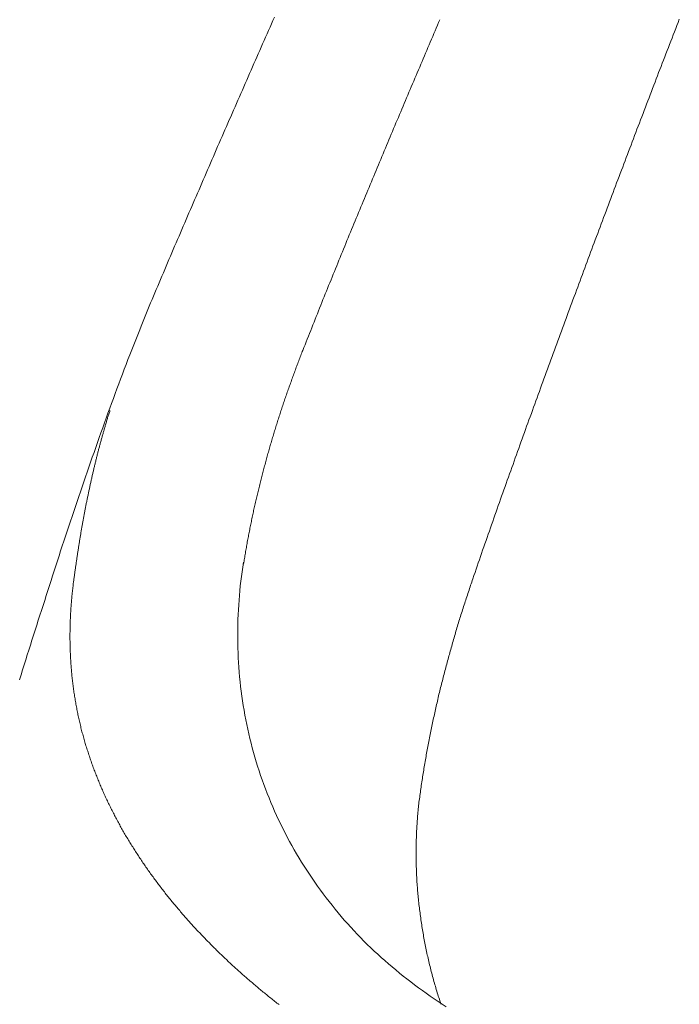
# Model space of a CAD drawing. Header units: millimetres. Extents: x -2274 to 12297, y -16157 to 26321.
# Tile 47 of 256: x -95 to -89, y -7069 to -7060. Entities that reach past the tile are written whole.
import ezdxf

# ---------------------------------------------------------------- set-up
doc = ezdxf.new("R2010")
doc.units = ezdxf.units.MM

msp = doc.modelspace()

# ---------------------------------------------------------------- linework, layer by layer
at = {"color": 253, "lineweight": 13}
for points in [[(-92.7693, -7059.8231, 0), (-92.7823, -7059.8527, 0), (-92.7953, -7059.8824, 0), (-92.8083, -7059.912, 0), (-92.8213, -7059.9417, 0), (-92.8343, -7059.9713, 0), (-92.8483, -7060.001, 0), (-92.8613, -7060.0306, 0), (-92.8743, -7060.0603, 0), (-92.8873, -7060.09, 0), (-92.9003, -7060.1196, 0), (-92.9133, -7060.1493, 0), (-92.9263, -7060.179, 0), (-92.9393, -7060.2087, 0), (-92.9523, -7060.2383, 0), (-92.9653, -7060.268, 0), (-92.9783, -7060.2977, 0), (-92.9913, -7060.3274, 0), (-93.0043, -7060.3571, 0), (-93.0173, -7060.3868, 0), (-93.0303, -7060.4165, 0), (-93.0433, -7060.4462, 0), (-93.0563, -7060.4759, 0), (-93.0693, -7060.5056, 0), (-93.0823, -7060.5353, 0), (-93.0953, -7060.565, 0), (-93.1083, -7060.5947, 0), (-93.1213, -7060.6244, 0), (-93.1343, -7060.6541, 0), (-93.1473, -7060.6839, 0), (-93.1603, -7060.7136, 0), (-93.1733, -7060.7433, 0), (-93.1863, -7060.773, 0), (-93.1993, -7060.8027, 0), (-93.2123, -7060.8325, 0), (-93.2253, -7060.8622, 0), (-93.2383, -7060.8919, 0), (-93.2513, -7060.9217, 0), (-93.2643, -7060.9514, 0), (-93.2773, -7060.9812, 0), (-93.2903, -7061.0109, 0), (-93.3033, -7061.0407, 0), (-93.3153, -7061.0704, 0), (-93.3283, -7061.1002, 0), (-93.3413, -7061.1299, 0), (-93.3543, -7061.1597, 0), (-93.3673, -7061.1894, 0), (-93.3803, -7061.2192, 0), (-93.3933, -7061.249, 0), (-93.4063, -7061.2787, 0), (-93.4183, -7061.3085, 0), (-93.4313, -7061.3383, 0), (-93.4443, -7061.3681, 0), (-93.4573, -7061.3978, 0), (-93.4703, -7061.4276, 0), (-93.4833, -7061.4574, 0), (-93.4953, -7061.4872, 0), (-93.5083, -7061.517, 0), (-93.5213, -7061.5468, 0), (-93.5343, -7061.5766, 0), (-93.5473, -7061.6063, 0), (-93.5593, -7061.6361, 0), (-93.5723, -7061.6659, 0), (-93.5853, -7061.6957, 0), (-93.5983, -7061.7255, 0), (-93.6103, -7061.7553, 0), (-93.6233, -7061.7851, 0), (-93.6363, -7061.815, 0), (-93.6493, -7061.8448, 0), (-93.6623, -7061.8746, 0), (-93.6743, -7061.9044, 0), (-93.6873, -7061.9342, 0), (-93.7003, -7061.964, 0), (-93.7133, -7061.9938, 0), (-93.7253, -7062.0237, 0), (-93.7383, -7062.0535, 0), (-93.7513, -7062.0833, 0), (-93.7633, -7062.1131, 0), (-93.7763, -7062.143, 0), (-93.7893, -7062.1728, 0), (-93.8013, -7062.2027, 0), (-93.8143, -7062.2326, 0), (-93.8273, -7062.2624, 0), (-93.8393, -7062.2923, 0), (-93.8523, -7062.3222, 0), (-93.8643, -7062.3521, 0), (-93.8773, -7062.3821, 0), (-93.8893, -7062.412, 0), (-93.9023, -7062.442, 0), (-93.9143, -7062.4719, 0), (-93.9263, -7062.5019, 0), (-93.9393, -7062.532, 0), (-93.9513, -7062.562, 0), (-93.9633, -7062.592, 0), (-93.9753, -7062.6221, 0), (-93.9873, -7062.6522, 0), (-93.9993, -7062.6823, 0), (-94.0113, -7062.7125, 0), (-94.0233, -7062.7426, 0), (-94.0353, -7062.7728, 0), (-94.0473, -7062.8031, 0)], [(-91.2873, -7059.8446, 0), (-91.2983, -7059.8696, 0), (-91.3083, -7059.8946, 0), (-91.3193, -7059.9196, 0), (-91.3303, -7059.9446, 0), (-91.3413, -7059.9696, 0), (-91.3513, -7059.9946, 0), (-91.3623, -7060.0196, 0), (-91.3733, -7060.0446, 0), (-91.3833, -7060.0696, 0), (-91.3943, -7060.0946, 0), (-91.4043, -7060.1196, 0), (-91.4153, -7060.1446, 0), (-91.4263, -7060.1696, 0), (-91.4363, -7060.1946, 0), (-91.4473, -7060.2196, 0), (-91.4583, -7060.2446, 0), (-91.4683, -7060.2696, 0), (-91.4793, -7060.2946, 0), (-91.4903, -7060.3197, 0), (-91.5003, -7060.3447, 0), (-91.5113, -7060.3697, 0), (-91.5213, -7060.3947, 0), (-91.5323, -7060.4197, 0), (-91.5433, -7060.4448, 0), (-91.5533, -7060.4698, 0), (-91.5643, -7060.4948, 0), (-91.5743, -7060.5199, 0), (-91.5853, -7060.5449, 0), (-91.5963, -7060.5699, 0), (-91.6063, -7060.595, 0), (-91.6173, -7060.62, 0), (-91.6273, -7060.645, 0), (-91.6383, -7060.6701, 0), (-91.6483, -7060.6951, 0), (-91.6593, -7060.7202, 0), (-91.6693, -7060.7452, 0), (-91.6803, -7060.7703, 0), (-91.6903, -7060.7953, 0), (-91.7013, -7060.8204, 0), (-91.7123, -7060.8454, 0), (-91.7223, -7060.8705, 0), (-91.7333, -7060.8955, 0), (-91.7433, -7060.9206, 0), (-91.7543, -7060.9457, 0), (-91.7643, -7060.9707, 0), (-91.7753, -7060.9958, 0), (-91.7853, -7061.0209, 0), (-91.7963, -7061.0459, 0), (-91.8063, -7061.071, 0), (-91.8173, -7061.0961, 0), (-91.8273, -7061.1211, 0), (-91.8383, -7061.1462, 0), (-91.8483, -7061.1713, 0), (-91.8593, -7061.1964, 0), (-91.8693, -7061.2215, 0), (-91.8793, -7061.2465, 0), (-91.8903, -7061.2716, 0), (-91.9003, -7061.2967, 0), (-91.9113, -7061.3218, 0), (-91.9213, -7061.3469, 0), (-91.9323, -7061.372, 0), (-91.9423, -7061.3971, 0), (-91.9533, -7061.4222, 0), (-91.9633, -7061.4473, 0), (-91.9733, -7061.4724, 0), (-91.9843, -7061.4975, 0), (-91.9943, -7061.5226, 0), (-92.0053, -7061.5477, 0), (-92.0153, -7061.5728, 0), (-92.0253, -7061.5979, 0), (-92.0363, -7061.623, 0), (-92.0463, -7061.6482, 0), (-92.0573, -7061.6733, 0), (-92.0673, -7061.6984, 0), (-92.0773, -7061.7235, 0), (-92.0883, -7061.7487, 0), (-92.0983, -7061.7738, 0), (-92.1083, -7061.7989, 0), (-92.1193, -7061.8241, 0), (-92.1293, -7061.8492, 0), (-92.1393, -7061.8743, 0), (-92.1503, -7061.8995, 0), (-92.1603, -7061.9246, 0), (-92.1703, -7061.9498, 0), (-92.1803, -7061.975, 0), (-92.1913, -7062.0001, 0), (-92.2013, -7062.0253, 0), (-92.2113, -7062.0504, 0), (-92.2213, -7062.0756, 0), (-92.2323, -7062.1008, 0), (-92.2423, -7062.126, 0), (-92.2523, -7062.1511, 0), (-92.2623, -7062.1763, 0), (-92.2733, -7062.2015, 0), (-92.2833, -7062.2267, 0), (-92.2933, -7062.2519, 0), (-92.3033, -7062.2771, 0), (-92.3133, -7062.3023, 0), (-92.3233, -7062.3275, 0), (-92.3343, -7062.3527, 0), (-92.3443, -7062.3779, 0), (-92.3543, -7062.4032, 0), (-92.3643, -7062.4284, 0), (-92.3743, -7062.4536, 0), (-92.3843, -7062.4789, 0), (-92.3943, -7062.5041, 0), (-92.4043, -7062.5294, 0), (-92.4143, -7062.5546, 0), (-92.4243, -7062.5799, 0), (-92.4343, -7062.6051, 0), (-92.4443, -7062.6304, 0), (-92.4543, -7062.6557, 0), (-92.4643, -7062.681, 0), (-92.4743, -7062.7063, 0), (-92.4843, -7062.7315, 0), (-92.4943, -7062.7568, 0), (-92.5043, -7062.7822, 0), (-92.5143, -7062.8075, 0)], [(-89.1433, -7059.8403, 0), (-89.1543, -7059.8684, 0), (-89.1653, -7059.8966, 0), (-89.1753, -7059.9247, 0), (-89.1863, -7059.9529, 0), (-89.1973, -7059.9811, 0), (-89.2083, -7060.0092, 0), (-89.2193, -7060.0374, 0), (-89.2303, -7060.0656, 0), (-89.2413, -7060.0937, 0), (-89.2523, -7060.1219, 0), (-89.2633, -7060.1501, 0), (-89.2733, -7060.1782, 0), (-89.2843, -7060.2064, 0), (-89.2953, -7060.2346, 0), (-89.3063, -7060.2628, 0), (-89.3173, -7060.291, 0), (-89.3283, -7060.3192, 0), (-89.3383, -7060.3473, 0), (-89.3493, -7060.3755, 0), (-89.3603, -7060.4037, 0), (-89.3713, -7060.4319, 0), (-89.3823, -7060.4601, 0), (-89.3933, -7060.4883, 0), (-89.4033, -7060.5165, 0), (-89.4143, -7060.5447, 0), (-89.4253, -7060.5729, 0), (-89.4363, -7060.6011, 0), (-89.4463, -7060.6293, 0), (-89.4573, -7060.6575, 0), (-89.4683, -7060.6858, 0), (-89.4793, -7060.714, 0), (-89.4903, -7060.7422, 0), (-89.5003, -7060.7704, 0), (-89.5113, -7060.7986, 0), (-89.5223, -7060.8268, 0), (-89.5333, -7060.8551, 0), (-89.5433, -7060.8833, 0), (-89.5543, -7060.9115, 0), (-89.5653, -7060.9397, 0), (-89.5753, -7060.968, 0), (-89.5863, -7060.9962, 0), (-89.5973, -7061.0244, 0), (-89.6083, -7061.0527, 0), (-89.6183, -7061.0809, 0), (-89.6293, -7061.1091, 0), (-89.6403, -7061.1374, 0), (-89.6503, -7061.1656, 0), (-89.6613, -7061.1939, 0), (-89.6723, -7061.2221, 0), (-89.6823, -7061.2504, 0), (-89.6933, -7061.2786, 0), (-89.7043, -7061.3069, 0), (-89.7143, -7061.3351, 0), (-89.7253, -7061.3634, 0), (-89.7363, -7061.3916, 0), (-89.7463, -7061.4199, 0), (-89.7573, -7061.4482, 0), (-89.7683, -7061.4764, 0), (-89.7783, -7061.5047, 0), (-89.7893, -7061.533, 0), (-89.7993, -7061.5612, 0), (-89.8103, -7061.5895, 0), (-89.8213, -7061.6178, 0), (-89.8313, -7061.646, 0), (-89.8423, -7061.6743, 0), (-89.8523, -7061.7026, 0), (-89.8633, -7061.7309, 0), (-89.8743, -7061.7592, 0), (-89.8843, -7061.7874, 0), (-89.8953, -7061.8157, 0), (-89.9053, -7061.844, 0), (-89.9163, -7061.8723, 0), (-89.9263, -7061.9006, 0), (-89.9373, -7061.9289, 0), (-89.9483, -7061.9572, 0), (-89.9583, -7061.9855, 0), (-89.9693, -7062.0138, 0), (-89.9793, -7062.0421, 0), (-89.9903, -7062.0704, 0), (-90.0003, -7062.0987, 0), (-90.0113, -7062.127, 0), (-90.0213, -7062.1553, 0), (-90.0323, -7062.1836, 0), (-90.0423, -7062.2119, 0), (-90.0533, -7062.2402, 0), (-90.0633, -7062.2686, 0), (-90.0743, -7062.2969, 0), (-90.0843, -7062.3252, 0), (-90.0953, -7062.3535, 0), (-90.1053, -7062.3818, 0), (-90.1163, -7062.4102, 0), (-90.1263, -7062.4385, 0), (-90.1373, -7062.4668, 0), (-90.1473, -7062.4951, 0), (-90.1573, -7062.5235, 0), (-90.1683, -7062.5518, 0), (-90.1783, -7062.5801, 0), (-90.1893, -7062.6085, 0), (-90.1993, -7062.6368, 0), (-90.2103, -7062.6652, 0), (-90.2203, -7062.6935, 0), (-90.2303, -7062.7219, 0), (-90.2413, -7062.7502, 0), (-90.2513, -7062.7785, 0), (-90.2623, -7062.8069, 0), (-90.2723, -7062.8352, 0), (-90.2823, -7062.8636, 0), (-90.2933, -7062.892, 0), (-90.3033, -7062.9203, 0), (-90.3143, -7062.9487, 0), (-90.3243, -7062.977, 0), (-90.3343, -7063.0054, 0), (-90.3453, -7063.0338, 0), (-90.3553, -7063.0621, 0), (-90.3653, -7063.0905, 0), (-90.3763, -7063.1189, 0), (-90.3863, -7063.1472, 0), (-90.3963, -7063.1756, 0), (-90.4073, -7063.204, 0), (-90.4173, -7063.2324, 0), (-90.4273, -7063.2608, 0), (-90.4383, -7063.2891, 0), (-90.4483, -7063.3175, 0), (-90.4583, -7063.3459, 0), (-90.4683, -7063.3743, 0), (-90.4793, -7063.4027, 0), (-90.4893, -7063.4311, 0), (-90.4993, -7063.4595, 0), (-90.5103, -7063.4879, 0), (-90.5203, -7063.5163, 0), (-90.5303, -7063.5447, 0), (-90.5403, -7063.5731, 0), (-90.5513, -7063.6015, 0), (-90.5613, -7063.6299, 0), (-90.5713, -7063.6583, 0), (-90.5813, -7063.6867, 0), (-90.5923, -7063.7151, 0), (-90.6023, -7063.7435, 0), (-90.6123, -7063.7719, 0), (-90.6223, -7063.8004, 0), (-90.6323, -7063.8288, 0), (-90.6433, -7063.8572, 0), (-90.6533, -7063.8856, 0), (-90.6633, -7063.9141, 0), (-90.6733, -7063.9425, 0), (-90.6833, -7063.971, 0), (-90.6933, -7063.9994, 0), (-90.7033, -7064.0278, 0), (-90.7143, -7064.0563, 0), (-90.7243, -7064.0847, 0), (-90.7343, -7064.1132, 0), (-90.7443, -7064.1417, 0), (-90.7543, -7064.1701, 0), (-90.7643, -7064.1986, 0), (-90.7743, -7064.2271, 0), (-90.7843, -7064.2555, 0), (-90.7943, -7064.284, 0), (-90.8043, -7064.3125, 0), (-90.8143, -7064.341, 0), (-90.8243, -7064.3695, 0), (-90.8343, -7064.398, 0), (-90.8443, -7064.4265, 0), (-90.8543, -7064.455, 0), (-90.8643, -7064.4835, 0), (-90.8743, -7064.512, 0), (-90.8843, -7064.5406, 0), (-90.8943, -7064.5691, 0), (-90.9043, -7064.5976, 0), (-90.9143, -7064.6262, 0), (-90.9233, -7064.6547, 0), (-90.9333, -7064.6832, 0), (-90.9433, -7064.7118, 0), (-90.9533, -7064.7404, 0), (-90.9633, -7064.7689, 0), (-90.9723, -7064.7975, 0), (-90.9823, -7064.8261, 0), (-90.9923, -7064.8547, 0)], [(-94.0473, -7062.8031, 0), (-94.0633, -7062.8465, 0), (-94.0803, -7062.89, 0), (-94.0973, -7062.9336, 0), (-94.1133, -7062.9771, 0), (-94.1303, -7063.0207, 0), (-94.1463, -7063.0643, 0), (-94.1633, -7063.108, 0), (-94.1793, -7063.1517, 0), (-94.1953, -7063.1954, 0), (-94.2113, -7063.2391, 0), (-94.2273, -7063.2828, 0), (-94.2433, -7063.3266, 0), (-94.2593, -7063.3704, 0), (-94.2753, -7063.4142, 0), (-94.2913, -7063.458, 0), (-94.3063, -7063.5019, 0), (-94.3223, -7063.5458, 0), (-94.3383, -7063.5897, 0), (-94.3533, -7063.6336, 0), (-94.3693, -7063.6776, 0), (-94.3843, -7063.7215, 0), (-94.4003, -7063.7655, 0), (-94.4153, -7063.8095, 0), (-94.4303, -7063.8536, 0), (-94.4453, -7063.8976, 0), (-94.4613, -7063.9417, 0), (-94.4763, -7063.9858, 0), (-94.4913, -7064.0299, 0), (-94.5063, -7064.074, 0), (-94.5213, -7064.1181, 0), (-94.5363, -7064.1623, 0), (-94.5503, -7064.2064, 0), (-94.5653, -7064.2506, 0), (-94.5803, -7064.2948, 0), (-94.5953, -7064.339, 0), (-94.6103, -7064.3833, 0), (-94.6243, -7064.4275, 0), (-94.6393, -7064.4718, 0), (-94.6533, -7064.516, 0), (-94.6683, -7064.5603, 0), (-94.6833, -7064.6046, 0), (-94.6973, -7064.6489, 0), (-94.7123, -7064.6933, 0), (-94.7263, -7064.7376, 0), (-94.7403, -7064.7819, 0), (-94.7553, -7064.8263, 0), (-94.7693, -7064.8706, 0), (-94.7833, -7064.915, 0), (-94.7983, -7064.9594, 0), (-94.8123, -7065.0038, 0), (-94.8263, -7065.0482, 0), (-94.8413, -7065.0926, 0), (-94.8553, -7065.137, 0), (-94.8693, -7065.1814, 0), (-94.8833, -7065.2258, 0), (-94.8973, -7065.2702, 0), (-94.9113, -7065.3147, 0), (-94.9253, -7065.3591, 0), (-94.9403, -7065.4036, 0), (-94.9543, -7065.448, 0), (-94.9683, -7065.4925, 0), (-94.9823, -7065.5369, 0), (-94.9963, -7065.5814, 0), (-95.0103, -7065.6258, 0), (-95.0243, -7065.6703, 0), (-95.0383, -7065.7148, 0), (-95.0523, -7065.7592, 0)], [(-92.5143, -7062.8075, 0), (-92.5193, -7062.8191, 0), (-92.5233, -7062.8308, 0), (-92.5283, -7062.8424, 0), (-92.5323, -7062.8541, 0), (-92.5373, -7062.8657, 0), (-92.5413, -7062.8774, 0), (-92.5463, -7062.8891, 0), (-92.5503, -7062.9008, 0), (-92.5553, -7062.9125, 0), (-92.5593, -7062.9242, 0), (-92.5643, -7062.9359, 0), (-92.5683, -7062.9476, 0), (-92.5733, -7062.9593, 0), (-92.5773, -7062.971, 0), (-92.5813, -7062.9827, 0), (-92.5863, -7062.9944, 0), (-92.5903, -7063.0062, 0), (-92.5943, -7063.0179, 0), (-92.5993, -7063.0297, 0), (-92.6033, -7063.0414, 0), (-92.6073, -7063.0532, 0), (-92.6123, -7063.0649, 0), (-92.6163, -7063.0767, 0), (-92.6203, -7063.0885, 0), (-92.6243, -7063.1003, 0), (-92.6293, -7063.1121, 0), (-92.6333, -7063.1239, 0), (-92.6373, -7063.1357, 0), (-92.6413, -7063.1475, 0), (-92.6453, -7063.1593, 0), (-92.6493, -7063.1711, 0), (-92.6543, -7063.1829, 0), (-92.6583, -7063.1947, 0), (-92.6623, -7063.2066, 0), (-92.6663, -7063.2184, 0), (-92.6703, -7063.2302, 0), (-92.6743, -7063.2421, 0), (-92.6783, -7063.2539, 0), (-92.6823, -7063.2658, 0), (-92.6863, -7063.2777, 0), (-92.6903, -7063.2895, 0), (-92.6943, -7063.3014, 0), (-92.6983, -7063.3133, 0), (-92.7023, -7063.3252, 0), (-92.7063, -7063.337, 0), (-92.7103, -7063.3489, 0), (-92.7143, -7063.3608, 0), (-92.7183, -7063.3727, 0), (-92.7213, -7063.3847, 0), (-92.7253, -7063.3966, 0), (-92.7293, -7063.4085, 0), (-92.7333, -7063.4204, 0), (-92.7373, -7063.4323, 0), (-92.7413, -7063.4443, 0), (-92.7443, -7063.4562, 0), (-92.7483, -7063.4682, 0), (-92.7523, -7063.4801, 0), (-92.7563, -7063.4921, 0), (-92.7593, -7063.504, 0), (-92.7633, -7063.516, 0), (-92.7673, -7063.528, 0), (-92.7703, -7063.5399, 0), (-92.7743, -7063.5519, 0), (-92.7783, -7063.5639, 0), (-92.7813, -7063.5759, 0), (-92.7853, -7063.5879, 0), (-92.7883, -7063.5999, 0), (-92.7923, -7063.6119, 0), (-92.7963, -7063.6239, 0), (-92.7993, -7063.6359, 0), (-92.8033, -7063.648, 0), (-92.8063, -7063.66, 0), (-92.8103, -7063.672, 0), (-92.8133, -7063.684, 0), (-92.8163, -7063.6961, 0), (-92.8203, -7063.7081, 0), (-92.8233, -7063.7202, 0), (-92.8273, -7063.7322, 0), (-92.8303, -7063.7443, 0), (-92.8343, -7063.7563, 0), (-92.8373, -7063.7684, 0), (-92.8403, -7063.7805, 0), (-92.8443, -7063.7926, 0), (-92.8473, -7063.8046, 0), (-92.8503, -7063.8167, 0), (-92.8533, -7063.8288, 0), (-92.8573, -7063.8409, 0), (-92.8603, -7063.853, 0), (-92.8633, -7063.8651, 0), (-92.8663, -7063.8772, 0), (-92.8703, -7063.8893, 0), (-92.8733, -7063.9015, 0), (-92.8763, -7063.9136, 0), (-92.8793, -7063.9257, 0), (-92.8823, -7063.9378, 0), (-92.8853, -7063.95, 0), (-92.8883, -7063.9621, 0), (-92.8913, -7063.9743, 0), (-92.8943, -7063.9864, 0), (-92.8973, -7063.9986, 0), (-92.9003, -7064.0107, 0), (-92.9033, -7064.0229, 0), (-92.9063, -7064.035, 0), (-92.9093, -7064.0472, 0), (-92.9123, -7064.0594, 0), (-92.9153, -7064.0715, 0), (-92.9183, -7064.0837, 0), (-92.9213, -7064.0959, 0), (-92.9243, -7064.1081, 0), (-92.9273, -7064.1203, 0), (-92.9303, -7064.1325, 0), (-92.9333, -7064.1447, 0), (-92.9353, -7064.1569, 0), (-92.9383, -7064.1691, 0), (-92.9413, -7064.1813, 0), (-92.9443, -7064.1935, 0), (-92.9463, -7064.2057, 0), (-92.9493, -7064.218, 0), (-92.9523, -7064.2302, 0), (-92.9553, -7064.2424, 0), (-92.9573, -7064.2547, 0), (-92.9603, -7064.2669, 0), (-92.9633, -7064.2791, 0), (-92.9653, -7064.2914, 0), (-92.9683, -7064.3036, 0), (-92.9703, -7064.3159, 0), (-92.9733, -7064.3281, 0), (-92.9753, -7064.3404, 0), (-92.9783, -7064.3527, 0), (-92.9813, -7064.3649, 0), (-92.9833, -7064.3772, 0), (-92.9853, -7064.3895, 0), (-92.9883, -7064.4018, 0), (-92.9903, -7064.414, 0), (-92.9933, -7064.4263, 0), (-92.9953, -7064.4386, 0), (-92.9983, -7064.4509, 0), (-93.0003, -7064.4632, 0), (-93.0023, -7064.4755, 0), (-93.0053, -7064.4878, 0), (-93.0073, -7064.5001, 0), (-93.0093, -7064.5124, 0), (-93.0123, -7064.5247, 0), (-93.0143, -7064.537, 0), (-93.0163, -7064.5493, 0), (-93.0183, -7064.5617, 0), (-93.0203, -7064.574, 0), (-93.0233, -7064.5863, 0), (-93.0253, -7064.5986, 0), (-93.0273, -7064.611, 0), (-93.0293, -7064.6233, 0), (-93.0313, -7064.6356, 0), (-93.0333, -7064.648, 0), (-93.0353, -7064.6603, 0), (-93.0373, -7064.6727, 0), (-93.0393, -7064.685, 0), (-93.0413, -7064.6974, 0), (-93.0433, -7064.7097, 0), (-93.0453, -7064.7221, 0)], [(-94.5683, -7064.886, 0), (-94.5673, -7064.8778, 0), (-94.5663, -7064.8696, 0), (-94.5653, -7064.8615, 0), (-94.5643, -7064.8533, 0), (-94.5633, -7064.8451, 0), (-94.5613, -7064.837, 0), (-94.5603, -7064.8288, 0), (-94.5593, -7064.8206, 0), (-94.5583, -7064.8125, 0), (-94.5573, -7064.8043, 0), (-94.5563, -7064.7961, 0), (-94.5553, -7064.788, 0), (-94.5533, -7064.7798, 0), (-94.5523, -7064.7716, 0), (-94.5513, -7064.7635, 0), (-94.5503, -7064.7553, 0), (-94.5493, -7064.7472, 0), (-94.5483, -7064.739, 0), (-94.5463, -7064.7308, 0), (-94.5453, -7064.7227, 0), (-94.5443, -7064.7145, 0), (-94.5433, -7064.7064, 0), (-94.5423, -7064.6982, 0), (-94.5403, -7064.6901, 0), (-94.5393, -7064.6819, 0), (-94.5383, -7064.6737, 0), (-94.5373, -7064.6656, 0), (-94.5363, -7064.6574, 0), (-94.5343, -7064.6493, 0), (-94.5333, -7064.6411, 0), (-94.5323, -7064.633, 0), (-94.5313, -7064.6248, 0), (-94.5293, -7064.6167, 0), (-94.5283, -7064.6085, 0), (-94.5273, -7064.6004, 0), (-94.5263, -7064.5922, 0), (-94.5243, -7064.5841, 0), (-94.5233, -7064.576, 0), (-94.5223, -7064.5678, 0), (-94.5213, -7064.5597, 0), (-94.5193, -7064.5515, 0), (-94.5183, -7064.5434, 0), (-94.5173, -7064.5352, 0), (-94.5153, -7064.5271, 0), (-94.5143, -7064.519, 0), (-94.5133, -7064.5108, 0), (-94.5113, -7064.5027, 0), (-94.5103, -7064.4946, 0), (-94.5093, -7064.4864, 0), (-94.5073, -7064.4783, 0), (-94.5063, -7064.4702, 0), (-94.5053, -7064.462, 0), (-94.5033, -7064.4539, 0), (-94.5023, -7064.4458, 0), (-94.5013, -7064.4376, 0), (-94.4993, -7064.4295, 0), (-94.4983, -7064.4214, 0), (-94.4963, -7064.4133, 0), (-94.4953, -7064.4051, 0), (-94.4943, -7064.397, 0), (-94.4923, -7064.3889, 0), (-94.4913, -7064.3808, 0), (-94.4893, -7064.3726, 0), (-94.4883, -7064.3645, 0), (-94.4873, -7064.3564, 0), (-94.4853, -7064.3483, 0), (-94.4843, -7064.3402, 0), (-94.4823, -7064.3321, 0), (-94.4813, -7064.324, 0), (-94.4793, -7064.3158, 0), (-94.4783, -7064.3077, 0), (-94.4763, -7064.2996, 0), (-94.4753, -7064.2915, 0), (-94.4733, -7064.2834, 0), (-94.4723, -7064.2753, 0), (-94.4703, -7064.2672, 0), (-94.4693, -7064.2591, 0), (-94.4673, -7064.251, 0), (-94.4663, -7064.2429, 0), (-94.4643, -7064.2348, 0), (-94.4633, -7064.2267, 0), (-94.4613, -7064.2186, 0), (-94.4593, -7064.2105, 0), (-94.4583, -7064.2024, 0), (-94.4563, -7064.1943, 0), (-94.4553, -7064.1862, 0), (-94.4533, -7064.1781, 0), (-94.4513, -7064.1701, 0), (-94.4503, -7064.162, 0), (-94.4483, -7064.1539, 0), (-94.4473, -7064.1458, 0), (-94.4453, -7064.1377, 0), (-94.4433, -7064.1296, 0), (-94.4423, -7064.1216, 0), (-94.4403, -7064.1135, 0), (-94.4383, -7064.1054, 0), (-94.4373, -7064.0973, 0), (-94.4353, -7064.0893, 0), (-94.4333, -7064.0812, 0), (-94.4323, -7064.0731, 0), (-94.4303, -7064.0651, 0), (-94.4283, -7064.057, 0), (-94.4263, -7064.0489, 0), (-94.4253, -7064.0409, 0), (-94.4233, -7064.0328, 0), (-94.4213, -7064.0248, 0), (-94.4203, -7064.0167, 0), (-94.4183, -7064.0087, 0), (-94.4163, -7064.0006, 0), (-94.4143, -7063.9926, 0), (-94.4123, -7063.9845, 0), (-94.4113, -7063.9765, 0), (-94.4093, -7063.9684, 0), (-94.4073, -7063.9604, 0), (-94.4053, -7063.9523, 0), (-94.4033, -7063.9443, 0), (-94.4023, -7063.9362, 0), (-94.4003, -7063.9282, 0), (-94.3983, -7063.9202, 0), (-94.3963, -7063.9121, 0), (-94.3943, -7063.9041, 0), (-94.3923, -7063.8961, 0), (-94.3903, -7063.8881, 0), (-94.3893, -7063.88, 0), (-94.3873, -7063.872, 0), (-94.3853, -7063.864, 0), (-94.3833, -7063.856, 0), (-94.3813, -7063.848, 0), (-94.3793, -7063.8399, 0), (-94.3773, -7063.8319, 0), (-94.3753, -7063.8239, 0), (-94.3733, -7063.8159, 0), (-94.3713, -7063.8079, 0), (-94.3693, -7063.7999, 0), (-94.3673, -7063.7919, 0), (-94.3653, -7063.7839, 0), (-94.3633, -7063.7759, 0), (-94.3613, -7063.7679, 0), (-94.3593, -7063.7599, 0), (-94.3573, -7063.7519, 0), (-94.3553, -7063.7439, 0), (-94.3533, -7063.7359, 0), (-94.3513, -7063.728, 0), (-94.3493, -7063.72, 0), (-94.3473, -7063.712, 0), (-94.3453, -7063.704, 0), (-94.3433, -7063.696, 0), (-94.3413, -7063.6881, 0), (-94.3383, -7063.6801, 0), (-94.3363, -7063.6721, 0), (-94.3343, -7063.6642, 0), (-94.3323, -7063.6562, 0), (-94.3303, -7063.6482, 0), (-94.3283, -7063.6403, 0), (-94.3263, -7063.6323, 0), (-94.3233, -7063.6244, 0), (-94.3213, -7063.6164, 0), (-94.3193, -7063.6085, 0), (-94.3173, -7063.6005, 0), (-94.3153, -7063.5926, 0), (-94.3123, -7063.5846, 0), (-94.3103, -7063.5767, 0), (-94.3083, -7063.5687, 0), (-94.3063, -7063.5608, 0), (-94.3033, -7063.5529, 0), (-94.3013, -7063.5449, 0), (-94.2993, -7063.537, 0), (-94.2973, -7063.5291, 0), (-94.2943, -7063.5212, 0), (-94.2923, -7063.5132, 0), (-94.2903, -7063.5053, 0), (-94.2883, -7063.4974, 0), (-94.2853, -7063.4895, 0), (-94.2833, -7063.4816, 0), (-94.2813, -7063.4737, 0), (-94.2783, -7063.4658, 0), (-94.2763, -7063.4579, 0), (-94.2733, -7063.45, 0), (-94.2713, -7063.4421, 0), (-94.2693, -7063.4342, 0), (-94.2663, -7063.4263, 0), (-94.2643, -7063.4184, 0), (-94.2623, -7063.4105, 0), (-94.2593, -7063.4026, 0), (-94.2573, -7063.3948, 0), (-94.2543, -7063.3869, 0), (-94.2523, -7063.379, 0), (-94.2493, -7063.3711, 0), (-94.2473, -7063.3633, 0), (-94.2443, -7063.3554, 0), (-94.2423, -7063.3475, 0)], [(-93.0453, -7064.7066, 0), (-93.0523, -7064.7487, 0), (-93.0583, -7064.791, 0), (-93.0643, -7064.8333, 0), (-93.0693, -7064.8758, 0), (-93.0743, -7064.9183, 0), (-93.0783, -7064.9609, 0), (-93.0823, -7065.0035, 0), (-93.0853, -7065.0463, 0), (-93.0883, -7065.089, 0), (-93.0913, -7065.1319, 0), (-93.0933, -7065.1747, 0), (-93.0953, -7065.2177, 0), (-93.0963, -7065.2606, 0), (-93.0973, -7065.3036, 0), (-93.0973, -7065.3466, 0), (-93.0973, -7065.3896, 0), (-93.0963, -7065.4326, 0), (-93.0953, -7065.4756, 0), (-93.0943, -7065.5186, 0), (-93.0923, -7065.5616, 0), (-93.0903, -7065.6046, 0), (-93.0873, -7065.6476, 0), (-93.0843, -7065.6906, 0), (-93.0803, -7065.7335, 0), (-93.0763, -7065.7763, 0), (-93.0713, -7065.8192, 0), (-93.0663, -7065.8619, 0), (-93.0603, -7065.9047, 0), (-93.0543, -7065.9473, 0), (-93.0483, -7065.9899, 0), (-93.0413, -7066.0324, 0), (-93.0333, -7066.0748, 0), (-93.0253, -7066.1172, 0), (-93.0173, -7066.1594, 0), (-93.0083, -7066.2016, 0), (-92.9993, -7066.2436, 0), (-92.9893, -7066.2856, 0), (-92.9783, -7066.3274, 0), (-92.9683, -7066.3691, 0), (-92.9563, -7066.4106, 0), (-92.9453, -7066.4521, 0), (-92.9323, -7066.4933, 0), (-92.9203, -7066.5345, 0), (-92.9063, -7066.5755, 0), (-92.8933, -7066.6163, 0), (-92.8793, -7066.657, 0), (-92.8643, -7066.6975, 0), (-92.8493, -7066.7378, 0), (-92.8333, -7066.778, 0), (-92.8173, -7066.818, 0), (-92.8013, -7066.8578, 0), (-92.7843, -7066.8974, 0), (-92.7673, -7066.9368, 0), (-92.7493, -7066.976, 0), (-92.7313, -7067.015, 0), (-92.7123, -7067.0539, 0), (-92.6933, -7067.0925, 0), (-92.6733, -7067.1309, 0), (-92.6543, -7067.169, 0), (-92.6333, -7067.207, 0), (-92.6123, -7067.2447, 0), (-92.5913, -7067.2822, 0), (-92.5703, -7067.3194, 0), (-92.5483, -7067.3564, 0), (-92.5253, -7067.3932, 0), (-92.5023, -7067.4297, 0), (-92.4793, -7067.4659, 0), (-92.4553, -7067.5019, 0), (-92.4313, -7067.5376, 0), (-92.4073, -7067.5731, 0), (-92.3823, -7067.6082, 0), (-92.3573, -7067.6431, 0), (-92.3323, -7067.6778, 0), (-92.3063, -7067.7121, 0), (-92.2793, -7067.7461, 0), (-92.2533, -7067.7798, 0), (-92.2263, -7067.8133, 0), (-92.1983, -7067.8464, 0), (-92.1713, -7067.8792, 0), (-92.1433, -7067.9117, 0), (-92.1143, -7067.9439, 0), (-92.0853, -7067.9757, 0), (-92.0563, -7068.0073, 0), (-92.0273, -7068.0385, 0), (-91.9973, -7068.0693, 0), (-91.9673, -7068.0998, 0), (-91.9373, -7068.13, 0), (-91.9063, -7068.1599, 0), (-91.8753, -7068.1894, 0), (-91.8443, -7068.2185, 0), (-91.8123, -7068.2474, 0), (-91.7803, -7068.2759, 0), (-91.7483, -7068.3041, 0), (-91.7153, -7068.332, 0), (-91.6823, -7068.3595, 0), (-91.6493, -7068.3867, 0), (-91.6153, -7068.4136, 0), (-91.5823, -7068.4402, 0), (-91.5483, -7068.4664, 0), (-91.5133, -7068.4923, 0), (-91.4793, -7068.5179, 0), (-91.4443, -7068.5432, 0), (-91.4093, -7068.5682, 0), (-91.3743, -7068.5928, 0), (-91.3383, -7068.6172, 0), (-91.3023, -7068.6412, 0), (-91.2663, -7068.6649, 0), (-91.2303, -7068.6883, 0)], [(-92.7273, -7068.6702, 0), (-92.7363, -7068.6628, 0), (-92.7463, -7068.6554, 0), (-92.7553, -7068.648, 0), (-92.7643, -7068.6405, 0), (-92.7743, -7068.6331, 0), (-92.7833, -7068.6256, 0), (-92.7933, -7068.6181, 0), (-92.8023, -7068.6106, 0), (-92.8123, -7068.6031, 0), (-92.8213, -7068.5956, 0), (-92.8303, -7068.588, 0), (-92.8403, -7068.5804, 0), (-92.8493, -7068.5728, 0), (-92.8583, -7068.5652, 0), (-92.8683, -7068.5576, 0), (-92.8773, -7068.55, 0), (-92.8863, -7068.5423, 0), (-92.8963, -7068.5346, 0), (-92.9053, -7068.5269, 0), (-92.9143, -7068.5192, 0), (-92.9233, -7068.5115, 0), (-92.9333, -7068.5038, 0), (-92.9423, -7068.496, 0), (-92.9513, -7068.4882, 0), (-92.9603, -7068.4804, 0), (-92.9693, -7068.4726, 0), (-92.9783, -7068.4648, 0), (-92.9883, -7068.4569, 0), (-92.9973, -7068.449, 0), (-93.0063, -7068.4412, 0), (-93.0153, -7068.4333, 0), (-93.0243, -7068.4253, 0), (-93.0333, -7068.4174, 0), (-93.0423, -7068.4095, 0), (-93.0513, -7068.4015, 0), (-93.0603, -7068.3935, 0), (-93.0693, -7068.3855, 0), (-93.0783, -7068.3775, 0), (-93.0873, -7068.3694, 0), (-93.0963, -7068.3614, 0), (-93.1053, -7068.3533, 0), (-93.1143, -7068.3452, 0), (-93.1233, -7068.3371, 0), (-93.1323, -7068.329, 0), (-93.1403, -7068.3209, 0), (-93.1493, -7068.3127, 0), (-93.1583, -7068.3045, 0), (-93.1673, -7068.2963, 0), (-93.1763, -7068.2881, 0), (-93.1853, -7068.2799, 0), (-93.1933, -7068.2716, 0), (-93.2023, -7068.2634, 0), (-93.2113, -7068.2551, 0), (-93.2203, -7068.2468, 0), (-93.2283, -7068.2385, 0), (-93.2373, -7068.2302, 0), (-93.2463, -7068.2218, 0), (-93.2543, -7068.2134, 0), (-93.2633, -7068.2051, 0), (-93.2713, -7068.1967, 0), (-93.2803, -7068.1882, 0), (-93.2893, -7068.1798, 0), (-93.2973, -7068.1713, 0), (-93.3063, -7068.1629, 0), (-93.3143, -7068.1544, 0), (-93.3233, -7068.1459, 0), (-93.3313, -7068.1373, 0), (-93.3403, -7068.1288, 0), (-93.3483, -7068.1202, 0), (-93.3573, -7068.1117, 0), (-93.3653, -7068.1031, 0), (-93.3743, -7068.0945, 0), (-93.3823, -7068.0858, 0), (-93.3903, -7068.0772, 0), (-93.3993, -7068.0685, 0), (-93.4073, -7068.0598, 0), (-93.4153, -7068.0511, 0), (-93.4243, -7068.0424, 0), (-93.4323, -7068.0337, 0), (-93.4403, -7068.0249, 0), (-93.4483, -7068.0162, 0), (-93.4573, -7068.0074, 0), (-93.4653, -7067.9986, 0), (-93.4733, -7067.9897, 0), (-93.4813, -7067.9809, 0), (-93.4893, -7067.972, 0), (-93.4983, -7067.9631, 0), (-93.5063, -7067.9542, 0), (-93.5143, -7067.9453, 0), (-93.5223, -7067.9364, 0), (-93.5303, -7067.9275, 0), (-93.5383, -7067.9185, 0), (-93.5463, -7067.9095, 0), (-93.5543, -7067.9005, 0), (-93.5623, -7067.8915, 0), (-93.5703, -7067.8824, 0), (-93.5783, -7067.8734, 0), (-93.5863, -7067.8643, 0), (-93.5943, -7067.8552, 0), (-93.6023, -7067.8461, 0), (-93.6093, -7067.837, 0), (-93.6173, -7067.8278, 0), (-93.6253, -7067.8187, 0), (-93.6333, -7067.8095, 0), (-93.6413, -7067.8003, 0), (-93.6483, -7067.7911, 0), (-93.6563, -7067.7818, 0), (-93.6643, -7067.7726, 0), (-93.6713, -7067.7633, 0), (-93.6793, -7067.754, 0), (-93.6873, -7067.7447, 0), (-93.6943, -7067.7354, 0), (-93.7023, -7067.7261, 0), (-93.7103, -7067.7167, 0), (-93.7173, -7067.7073, 0), (-93.7253, -7067.6979, 0), (-93.7323, -7067.6885, 0), (-93.7403, -7067.6791, 0), (-93.7473, -7067.6697, 0), (-93.7543, -7067.6602, 0), (-93.7623, -7067.6507, 0), (-93.7693, -7067.6412, 0), (-93.7773, -7067.6317, 0), (-93.7843, -7067.6222, 0), (-93.7913, -7067.6126, 0), (-93.7993, -7067.603, 0), (-93.8063, -7067.5934, 0), (-93.8133, -7067.5838, 0), (-93.8203, -7067.5742, 0), (-93.8283, -7067.5646, 0), (-93.8353, -7067.5549, 0), (-93.8423, -7067.5452, 0), (-93.8493, -7067.5355, 0), (-93.8563, -7067.5258, 0), (-93.8633, -7067.5161, 0), (-93.8703, -7067.5063, 0), (-93.8773, -7067.4966, 0), (-93.8843, -7067.4868, 0), (-93.8913, -7067.477, 0), (-93.8983, -7067.4672, 0), (-93.9053, -7067.4573, 0), (-93.9123, -7067.4475, 0), (-93.9193, -7067.4376, 0), (-93.9263, -7067.4277, 0), (-93.9333, -7067.4178, 0), (-93.9393, -7067.4079, 0), (-93.9463, -7067.3979, 0), (-93.9533, -7067.388, 0), (-93.9603, -7067.378, 0), (-93.9663, -7067.368, 0), (-93.9733, -7067.358, 0), (-93.9803, -7067.3479, 0), (-93.9863, -7067.3379, 0), (-93.9933, -7067.3278, 0), (-93.9993, -7067.3177, 0), (-94.0063, -7067.3076, 0), (-94.0133, -7067.2975, 0), (-94.0193, -7067.2873, 0), (-94.0253, -7067.2771, 0), (-94.0323, -7067.267, 0), (-94.0383, -7067.2568, 0), (-94.0453, -7067.2465, 0), (-94.0513, -7067.2363, 0), (-94.0573, -7067.226, 0), (-94.0643, -7067.2158, 0), (-94.0703, -7067.2055, 0), (-94.0763, -7067.1951, 0), (-94.0823, -7067.1848, 0), (-94.0883, -7067.1745, 0), (-94.0953, -7067.1641, 0), (-94.1013, -7067.1537, 0), (-94.1073, -7067.1433, 0), (-94.1133, -7067.1329, 0), (-94.1193, -7067.1225, 0), (-94.1253, -7067.112, 0), (-94.1313, -7067.1015, 0), (-94.1373, -7067.091, 0), (-94.1433, -7067.0805, 0), (-94.1493, -7067.07, 0), (-94.1543, -7067.0595, 0), (-94.1603, -7067.0489, 0), (-94.1663, -7067.0383, 0), (-94.1723, -7067.0277, 0), (-94.1773, -7067.0171, 0), (-94.1833, -7067.0065, 0), (-94.1893, -7066.9959, 0), (-94.1943, -7066.9852, 0), (-94.2003, -7066.9745, 0), (-94.2053, -7066.9638, 0), (-94.2113, -7066.9531, 0), (-94.2163, -7066.9424, 0), (-94.2223, -7066.9316, 0), (-94.2273, -7066.9209, 0), (-94.2333, -7066.9101, 0), (-94.2383, -7066.8993, 0), (-94.2433, -7066.8885, 0), (-94.2493, -7066.8777, 0), (-94.2543, -7066.8668, 0), (-94.2593, -7066.856, 0), (-94.2643, -7066.8451, 0), (-94.2693, -7066.8342, 0), (-94.2753, -7066.8233, 0), (-94.2803, -7066.8124, 0), (-94.2853, -7066.8014, 0), (-94.2903, -7066.7905, 0), (-94.2953, -7066.7795, 0), (-94.3003, -7066.7685, 0), (-94.3043, -7066.7575, 0), (-94.3093, -7066.7465, 0), (-94.3143, -7066.7355, 0), (-94.3193, -7066.7244, 0), (-94.3243, -7066.7134, 0), (-94.3283, -7066.7023, 0), (-94.3333, -7066.6912, 0), (-94.3383, -7066.6801, 0), (-94.3423, -7066.669, 0), (-94.3473, -7066.6578, 0), (-94.3513, -7066.6467, 0), (-94.3563, -7066.6355, 0), (-94.3603, -7066.6243, 0), (-94.3653, -7066.6131, 0), (-94.3693, -7066.6019, 0), (-94.3743, -7066.5907, 0), (-94.3783, -7066.5795, 0), (-94.3823, -7066.5682, 0), (-94.3863, -7066.5569, 0), (-94.3913, -7066.5457, 0), (-94.3953, -7066.5344, 0), (-94.3993, -7066.5231, 0), (-94.4033, -7066.5117, 0), (-94.4073, -7066.5004, 0), (-94.4113, -7066.489, 0), (-94.4153, -7066.4777, 0), (-94.4193, -7066.4663, 0), (-94.4233, -7066.4549, 0), (-94.4263, -7066.4435, 0), (-94.4303, -7066.4321, 0), (-94.4343, -7066.4206, 0), (-94.4383, -7066.4092, 0), (-94.4413, -7066.3977, 0), (-94.4453, -7066.3862, 0), (-94.4493, -7066.3748, 0), (-94.4523, -7066.3633, 0), (-94.4563, -7066.3517, 0), (-94.4593, -7066.3402, 0), (-94.4633, -7066.3287, 0), (-94.4663, -7066.3171, 0), (-94.4693, -7066.3056, 0), (-94.4733, -7066.294, 0), (-94.4763, -7066.2824, 0), (-94.4793, -7066.2708, 0), (-94.4823, -7066.2592, 0), (-94.4853, -7066.2476, 0), (-94.4893, -7066.2359, 0), (-94.4923, -7066.2243, 0), (-94.4953, -7066.2126, 0), (-94.4983, -7066.201, 0), (-94.5013, -7066.1893, 0), (-94.5033, -7066.1776, 0), (-94.5063, -7066.1659, 0), (-94.5093, -7066.1542, 0), (-94.5123, -7066.1425, 0), (-94.5153, -7066.1307, 0), (-94.5173, -7066.119, 0), (-94.5203, -7066.1072, 0), (-94.5233, -7066.0955, 0), (-94.5253, -7066.0837, 0), (-94.5283, -7066.0719, 0), (-94.5303, -7066.0601, 0), (-94.5323, -7066.0483, 0), (-94.5353, -7066.0365, 0), (-94.5373, -7066.0247, 0), (-94.5393, -7066.0129, 0), (-94.5423, -7066.001, 0), (-94.5443, -7065.9892, 0), (-94.5463, -7065.9773, 0), (-94.5483, -7065.9655, 0), (-94.5503, -7065.9536, 0), (-94.5523, -7065.9418, 0), (-94.5543, -7065.9299, 0), (-94.5563, -7065.918, 0), (-94.5583, -7065.9061, 0), (-94.5603, -7065.8942, 0), (-94.5623, -7065.8823, 0), (-94.5643, -7065.8704, 0), (-94.5653, -7065.8585, 0), (-94.5673, -7065.8465, 0), (-94.5693, -7065.8346, 0), (-94.5703, -7065.8227, 0), (-94.5723, -7065.8107, 0), (-94.5733, -7065.7988, 0), (-94.5753, -7065.7868, 0), (-94.5763, -7065.7749, 0), (-94.5783, -7065.7629, 0), (-94.5793, -7065.7509, 0), (-94.5803, -7065.7389, 0), (-94.5823, -7065.727, 0), (-94.5833, -7065.715, 0), (-94.5843, -7065.703, 0), (-94.5853, -7065.691, 0), (-94.5863, -7065.679, 0), (-94.5873, -7065.667, 0), (-94.5883, -7065.655, 0), (-94.5893, -7065.643, 0), (-94.5903, -7065.631, 0), (-94.5913, -7065.619, 0), (-94.5923, -7065.607, 0), (-94.5933, -7065.595, 0), (-94.5933, -7065.5829, 0), (-94.5943, -7065.5709, 0), (-94.5953, -7065.5589, 0), (-94.5953, -7065.5469, 0), (-94.5963, -7065.5348, 0), (-94.5963, -7065.5228, 0), (-94.5973, -7065.5108, 0), (-94.5973, -7065.4987, 0), (-94.5983, -7065.4867, 0), (-94.5983, -7065.4747, 0), (-94.5993, -7065.4626, 0), (-94.5993, -7065.4506, 0), (-94.5993, -7065.4385, 0), (-94.5993, -7065.4265, 0), (-94.5993, -7065.4145, 0), (-94.6003, -7065.4024, 0), (-94.6003, -7065.3904, 0), (-94.6003, -7065.3783, 0), (-94.6003, -7065.3663, 0), (-94.6003, -7065.3542, 0), (-94.6003, -7065.3422, 0), (-94.5993, -7065.3301, 0), (-94.5993, -7065.3181, 0), (-94.5993, -7065.3061, 0), (-94.5993, -7065.294, 0), (-94.5993, -7065.282, 0), (-94.5983, -7065.2699, 0), (-94.5983, -7065.2579, 0), (-94.5973, -7065.2459, 0), (-94.5973, -7065.2338, 0), (-94.5973, -7065.2218, 0), (-94.5963, -7065.2098, 0), (-94.5953, -7065.1977, 0), (-94.5953, -7065.1857, 0), (-94.5943, -7065.1737, 0), (-94.5943, -7065.1616, 0), (-94.5933, -7065.1496, 0), (-94.5923, -7065.1376, 0), (-94.5913, -7065.1256, 0), (-94.5913, -7065.1136, 0), (-94.5903, -7065.1016, 0), (-94.5893, -7065.0895, 0), (-94.5883, -7065.0775, 0), (-94.5873, -7065.0655, 0), (-94.5863, -7065.0535, 0), (-94.5853, -7065.0415, 0), (-94.5843, -7065.0296, 0), (-94.5833, -7065.0176, 0), (-94.5823, -7065.0056, 0), (-94.5803, -7064.9936, 0), (-94.5793, -7064.9816, 0), (-94.5783, -7064.9696, 0), (-94.5773, -7064.9577, 0), (-94.5753, -7064.9457, 0), (-94.5743, -7064.9337, 0), (-94.5723, -7064.9218, 0), (-94.5713, -7064.9098, 0), (-94.5703, -7064.8979, 0), (-94.5683, -7064.886, 0)], [(-90.9923, -7064.8547, 0), (-90.9973, -7064.8692, 0), (-91.0023, -7064.8838, 0), (-91.0073, -7064.8983, 0), (-91.0123, -7064.9129, 0), (-91.0173, -7064.9275, 0), (-91.0223, -7064.9421, 0), (-91.0263, -7064.9567, 0), (-91.0313, -7064.9713, 0), (-91.0363, -7064.9859, 0), (-91.0413, -7065.0005, 0), (-91.0463, -7065.0151, 0), (-91.0513, -7065.0297, 0), (-91.0553, -7065.0444, 0), (-91.0603, -7065.059, 0), (-91.0653, -7065.0737, 0), (-91.0703, -7065.0883, 0), (-91.0743, -7065.103, 0), (-91.0793, -7065.1177, 0), (-91.0843, -7065.1323, 0), (-91.0883, -7065.147, 0), (-91.0933, -7065.1617, 0), (-91.0983, -7065.1764, 0), (-91.1023, -7065.1911, 0), (-91.1073, -7065.2058, 0), (-91.1113, -7065.2205, 0), (-91.1163, -7065.2353, 0), (-91.1203, -7065.25, 0), (-91.1253, -7065.2647, 0), (-91.1293, -7065.2795, 0), (-91.1343, -7065.2942, 0), (-91.1383, -7065.309, 0), (-91.1433, -7065.3238, 0), (-91.1473, -7065.3385, 0), (-91.1513, -7065.3533, 0), (-91.1563, -7065.3681, 0), (-91.1603, -7065.3829, 0), (-91.1643, -7065.3977, 0), (-91.1693, -7065.4125, 0), (-91.1733, -7065.4273, 0), (-91.1773, -7065.4421, 0), (-91.1813, -7065.457, 0), (-91.1863, -7065.4718, 0), (-91.1903, -7065.4866, 0), (-91.1943, -7065.5015, 0), (-91.1983, -7065.5163, 0), (-91.2023, -7065.5312, 0), (-91.2063, -7065.546, 0), (-91.2103, -7065.5609, 0), (-91.2143, -7065.5758, 0), (-91.2183, -7065.5906, 0), (-91.2223, -7065.6055, 0), (-91.2263, -7065.6204, 0), (-91.2303, -7065.6353, 0), (-91.2343, -7065.6502, 0), (-91.2383, -7065.6651, 0), (-91.2423, -7065.68, 0), (-91.2463, -7065.6949, 0), (-91.2503, -7065.7099, 0), (-91.2543, -7065.7248, 0), (-91.2583, -7065.7397, 0), (-91.2613, -7065.7547, 0), (-91.2653, -7065.7696, 0), (-91.2693, -7065.7846, 0), (-91.2733, -7065.7995, 0), (-91.2763, -7065.8145, 0), (-91.2803, -7065.8294, 0), (-91.2843, -7065.8444, 0), (-91.2873, -7065.8594, 0), (-91.2913, -7065.8744, 0), (-91.2953, -7065.8894, 0), (-91.2983, -7065.9044, 0), (-91.3023, -7065.9194, 0), (-91.3053, -7065.9344, 0), (-91.3093, -7065.9494, 0), (-91.3123, -7065.9644, 0), (-91.3163, -7065.9794, 0), (-91.3193, -7065.9944, 0), (-91.3233, -7066.0094, 0), (-91.3263, -7066.0245, 0), (-91.3293, -7066.0395, 0), (-91.3333, -7066.0546, 0), (-91.3363, -7066.0696, 0), (-91.3393, -7066.0847, 0), (-91.3433, -7066.0997, 0), (-91.3463, -7066.1148, 0), (-91.3493, -7066.1298, 0), (-91.3523, -7066.1449, 0), (-91.3563, -7066.16, 0), (-91.3593, -7066.1751, 0), (-91.3623, -7066.1902, 0), (-91.3653, -7066.2052, 0), (-91.3683, -7066.2203, 0), (-91.3713, -7066.2354, 0), (-91.3743, -7066.2505, 0), (-91.3773, -7066.2656, 0), (-91.3803, -7066.2807, 0), (-91.3833, -7066.2959, 0), (-91.3863, -7066.311, 0), (-91.3893, -7066.3261, 0), (-91.3923, -7066.3412, 0), (-91.3953, -7066.3564, 0), (-91.3983, -7066.3715, 0), (-91.4003, -7066.3866, 0), (-91.4033, -7066.4018, 0), (-91.4063, -7066.4169, 0), (-91.4093, -7066.4321, 0), (-91.4113, -7066.4472, 0), (-91.4143, -7066.4624, 0), (-91.4173, -7066.4775, 0), (-91.4193, -7066.4927, 0), (-91.4223, -7066.5079, 0), (-91.4253, -7066.523, 0), (-91.4273, -7066.5382, 0), (-91.4303, -7066.5534, 0), (-91.4323, -7066.5686, 0), (-91.4353, -7066.5838, 0), (-91.4373, -7066.599, 0), (-91.4403, -7066.6142, 0), (-91.4423, -7066.6294, 0), (-91.4443, -7066.6446, 0), (-91.4473, -7066.6598, 0), (-91.4493, -7066.675, 0), (-91.4513, -7066.6902, 0), (-91.4543, -7066.7054, 0), (-91.4563, -7066.7206, 0), (-91.4583, -7066.7358, 0), (-91.4603, -7066.7511, 0)], [(-91.4603, -7066.7511, 0), (-91.4623, -7066.766, 0), (-91.4643, -7066.7811, 0), (-91.4663, -7066.7961, 0), (-91.4683, -7066.8111, 0), (-91.4703, -7066.8262, 0), (-91.4723, -7066.8412, 0), (-91.4743, -7066.8563, 0), (-91.4763, -7066.8714, 0), (-91.4773, -7066.8865, 0), (-91.4793, -7066.9016, 0), (-91.4803, -7066.9167, 0), (-91.4823, -7066.9318, 0), (-91.4833, -7066.9469, 0), (-91.4853, -7066.9621, 0), (-91.4863, -7066.9773, 0), (-91.4873, -7066.9924, 0), (-91.4883, -7067.0076, 0), (-91.4893, -7067.0228, 0), (-91.4903, -7067.038, 0), (-91.4913, -7067.0532, 0), (-91.4923, -7067.0684, 0), (-91.4933, -7067.0836, 0), (-91.4943, -7067.0989, 0), (-91.4953, -7067.1141, 0), (-91.4963, -7067.1293, 0), (-91.4963, -7067.1446, 0), (-91.4973, -7067.1598, 0), (-91.4973, -7067.1751, 0), (-91.4983, -7067.1904, 0), (-91.4983, -7067.2056, 0), (-91.4993, -7067.2209, 0), (-91.4993, -7067.2362, 0), (-91.4993, -7067.2515, 0), (-91.5003, -7067.2668, 0), (-91.5003, -7067.2821, 0), (-91.5003, -7067.2974, 0), (-91.5003, -7067.3127, 0), (-91.5003, -7067.328, 0), (-91.5003, -7067.3433, 0), (-91.5003, -7067.3586, 0), (-91.4993, -7067.3739, 0), (-91.4993, -7067.3892, 0), (-91.4993, -7067.4045, 0), (-91.4983, -7067.4198, 0), (-91.4983, -7067.4352, 0), (-91.4973, -7067.4505, 0), (-91.4973, -7067.4658, 0), (-91.4963, -7067.4811, 0), (-91.4963, -7067.4964, 0), (-91.4953, -7067.5117, 0), (-91.4943, -7067.527, 0), (-91.4933, -7067.5424, 0), (-91.4933, -7067.5577, 0), (-91.4923, -7067.573, 0), (-91.4913, -7067.5883, 0), (-91.4903, -7067.6036, 0), (-91.4883, -7067.6189, 0), (-91.4873, -7067.6342, 0), (-91.4863, -7067.6495, 0), (-91.4853, -7067.6648, 0), (-91.4843, -7067.6801, 0), (-91.4823, -7067.6954, 0), (-91.4813, -7067.7106, 0), (-91.4793, -7067.7259, 0), (-91.4783, -7067.7412, 0), (-91.4763, -7067.7564, 0), (-91.4743, -7067.7717, 0), (-91.4733, -7067.7869, 0), (-91.4713, -7067.8022, 0), (-91.4693, -7067.8174, 0), (-91.4673, -7067.8327, 0), (-91.4653, -7067.8479, 0), (-91.4633, -7067.8631, 0), (-91.4613, -7067.8783, 0), (-91.4593, -7067.8935, 0), (-91.4573, -7067.9087, 0), (-91.4553, -7067.9239, 0), (-91.4533, -7067.9391, 0), (-91.4503, -7067.9542, 0), (-91.4483, -7067.9694, 0), (-91.4463, -7067.9845, 0), (-91.4433, -7067.9996, 0), (-91.4413, -7068.0148, 0), (-91.4383, -7068.0299, 0), (-91.4353, -7068.045, 0), (-91.4333, -7068.0601, 0), (-91.4303, -7068.0751, 0), (-91.4273, -7068.0902, 0), (-91.4243, -7068.1052, 0), (-91.4213, -7068.1203, 0), (-91.4183, -7068.1353, 0), (-91.4153, -7068.1503, 0), (-91.4123, -7068.1653, 0), (-91.4093, -7068.1803, 0), (-91.4063, -7068.1953, 0), (-91.4033, -7068.2102, 0), (-91.4003, -7068.2252, 0), (-91.3963, -7068.2401, 0), (-91.3933, -7068.255, 0), (-91.3893, -7068.2699, 0), (-91.3863, -7068.2848, 0), (-91.3823, -7068.2996, 0), (-91.3793, -7068.3145, 0), (-91.3753, -7068.3293, 0), (-91.3723, -7068.3441, 0), (-91.3683, -7068.3589, 0), (-91.3643, -7068.3737, 0), (-91.3603, -7068.3884, 0), (-91.3563, -7068.4031, 0), (-91.3523, -7068.4179, 0), (-91.3483, -7068.4326, 0), (-91.3443, -7068.4472, 0), (-91.3403, -7068.4619, 0), (-91.3363, -7068.4765, 0), (-91.3323, -7068.4911, 0), (-91.3273, -7068.5057, 0), (-91.3233, -7068.5203, 0), (-91.3193, -7068.5349, 0), (-91.3143, -7068.5494, 0), (-91.3103, -7068.5639, 0), (-91.3053, -7068.5784, 0), (-91.3013, -7068.5928, 0), (-91.2963, -7068.6073, 0), (-91.2913, -7068.6217, 0), (-91.2873, -7068.6361, 0), (-91.2823, -7068.6505, 0), (-91.2773, -7068.6648, 0)]]:
    msp.add_polyline3d(points, dxfattribs=at)

doc.saveas('drawing.dxf')
